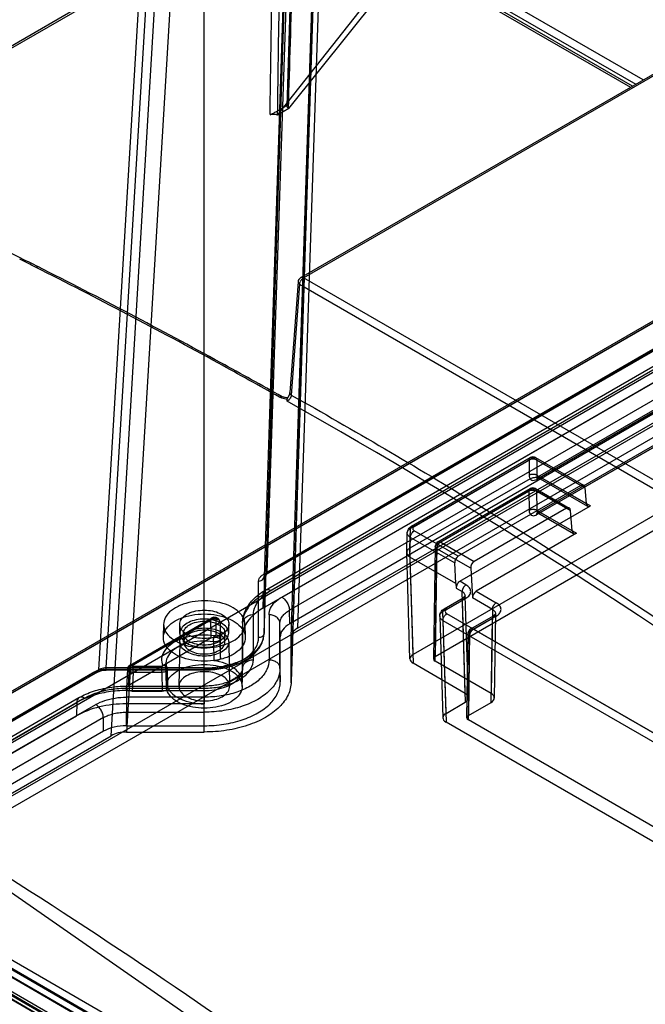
# Model space of a CAD drawing. Header units: millimetres. Extents: x 53 to 409, y 154 to 491.
# Tile 21 of 42: x 157 to 214, y 324 to 415. Entities that reach past the tile are written whole.
import ezdxf

# ---------------------------------------------------------------- set-up
doc = ezdxf.new("R2010")
doc.units = ezdxf.units.MM
doc.header["$LTSCALE"] = 41.89985
doc.layers.get('0').update_dxf_attribs({"linetype": 'CONTINUOUS'})

msp = doc.modelspace()

# ---------------------------------------------------------------- linework, layer by layer
at = {"color": 7, "linetype": 'CONTINUOUS'}
for p, q in [((182.534, 391.316), (323.015, 472.422)), ((182.784, 391.291), (323.265, 472.397)), ((179.446, 364.144), (181.977, 440.382)), ((181.684, 439.977), (179.154, 363.746)), ((179.153, 358.47), (181.683, 437.337)), ((179.154, 358.529), (181.684, 437.423)), ((181.64, 353.964), (184.245, 435.189)), ((184.247, 435.302), (181.641, 354.049)), ((184.728, 434.339), (182.227, 359.006)), ((181.641, 358.189), (184.142, 433.545)), ((168.53, 432.618), (163.897, 355.167)), ((164.605, 355.347), (169.237, 432.779)), ((173.641, 349.43), (173.641, 432.779)), ((181.981, 431.422), (181.258, 407.124)), ((181.631, 427.489), (213.41, 409.142)), ((214.105, 409.543), (181.961, 428.101)), ((180.695, 427.012), (137.566, 402.112)), ((137.762, 402.022), (180.995, 426.982)), ((181.561, 426.982), (212.936, 408.868)), ((213.112, 408.97), (181.861, 427.012)), ((171.048, 425.963), (166.47, 349.43)), ((165.055, 349.092), (169.633, 425.625)), ((181.443, 406.891), (192.511, 420.747)), ((180.405, 406.292), (191.17, 419.973)), ((249.16, 406.875), (60.808, 298.13)), ((249.264, 407.089), (60.95, 298.367)), ((249.513, 407.064), (61.156, 298.317)), ((181.443, 406.891), (180.405, 406.292)), ((181.443, 406.891), (181.405, 406.913)), ((180.367, 406.314), (180.405, 406.292)), ((243.19, 400.967), (179.093, 363.961)), ((243.44, 400.942), (179.343, 363.936)), ((179.446, 364.144), (243.543, 401.15)), ((69.809, 298.756), (244.21, 399.446)), ((60.66, 288.575), (249.16, 397.405)), ((179.071, 362.076), (239.261, 396.826)), ((179.278, 362.519), (239.468, 397.27)), ((239.968, 397.22), (179.778, 362.47)), ((180.786, 361.87), (241.029, 396.651)), ((249.513, 396.491), (61.946, 288.199)), ((179.045, 360.843), (239.261, 395.609)), ((241.736, 395.44), (181.493, 360.66)), ((241.736, 394.18), (181.52, 359.414)), ((182.227, 359.006), (242.443, 393.772)), ((158.291, 392.329), (158.156, 392.397)), ((158.298, 392.245), (158.164, 392.312)), ((250.081, 352.438), (182.784, 391.291)), ((182.286, 390.92), (181.52, 380.712)), ((182.431, 390.7), (181.666, 380.492)), ((182.431, 390.7), (249.728, 351.848)), ((246.381, 387.466), (192.888, 356.582)), ((225.921, 385.208), (204.293, 372.721)), ((204.394, 372.952), (225.881, 385.358)), ((204.637, 372.929), (226.037, 385.282)), ((180.817, 380.334), (180.817, 380.334)), ((204.29, 369.466), (217.574, 377.136)), ((204.393, 369.692), (217.677, 377.361)), ((217.927, 377.336), (204.643, 369.667)), ((203.586, 374.499), (192.646, 368.183)), ((192.75, 368.405), (203.689, 374.721)), ((193, 368.38), (203.939, 374.696)), ((203.586, 374.499), (203.586, 373.121)), ((203.939, 374.696), (208.341, 372.154)), ((204.189, 374.721), (208.6, 372.174)), ((204.293, 374.499), (204.293, 373.121)), ((208.725, 371.94), (204.293, 374.499)), ((204.293, 373.121), (208.852, 370.489)), ((203.678, 372.78), (192.592, 366.38)), ((208.341, 372.154), (197.048, 365.635)), ((204.387, 372.904), (208.977, 370.254)), ((204.636, 372.929), (209.236, 370.274)), ((195.081, 366.739), (203.575, 371.644)), ((195.184, 366.965), (203.679, 371.869)), ((203.929, 371.844), (195.434, 366.94)), ((203.575, 371.644), (203.589, 369.857)), ((207.02, 370.06), (203.929, 371.844)), ((204.179, 371.869), (207.279, 370.079)), ((204.282, 371.647), (204.296, 369.86)), ((204.282, 371.647), (207.404, 369.845)), ((208.725, 371.94), (208.852, 370.489)), ((217.633, 369.477), (194.924, 356.366)), ((197.195, 363.322), (209.236, 370.274)), ((207.02, 370.06), (198.525, 365.155)), ((207.568, 367.971), (204.296, 369.86)), ((204.395, 369.641), (207.693, 367.737)), ((204.643, 369.667), (207.952, 367.757)), ((207.568, 367.971), (207.404, 369.845)), ((192.299, 365.982), (192.354, 367.788)), ((192.592, 366.38), (192.646, 368.183)), ((197.048, 365.635), (193, 367.972)), ((207.952, 367.757), (198.703, 362.417)), ((192.592, 365.563), (192.646, 367.367)), ((192.646, 367.367), (196.725, 365.012)), ((195.081, 366.739), (194.924, 356.366)), ((195.434, 366.94), (198.525, 365.155)), ((192.595, 356.164), (192.299, 365.962)), ((192.888, 356.582), (192.592, 366.38)), ((194.934, 366.539), (194.777, 356.165)), ((194.924, 355.958), (195.081, 366.331)), ((198.202, 364.529), (195.081, 366.331)), ((192.592, 365.563), (192.888, 355.765)), ((196.835, 363.114), (192.592, 365.563)), ((196.835, 363.114), (196.725, 365.012)), ((198.202, 364.529), (198.381, 361.79)), ((178.654, 358.132), (178.654, 363.348)), ((179.154, 363.746), (179.154, 358.529)), ((196.835, 363.114), (196.872, 362.684)), ((197.767, 362.991), (197.195, 363.322)), ((196.872, 362.684), (197.413, 362.372)), ((197.697, 352.989), (197.413, 362.372)), ((198.703, 362.417), (200.557, 361.347)), ((183.286, 311.699), (97.173, 361.415)), ((179.071, 362.076), (179.045, 360.843)), ((197.413, 361.556), (195.645, 360.535)), ((195.749, 360.771), (197.517, 361.792)), ((195.999, 360.746), (197.767, 361.767)), ((197.413, 361.556), (197.697, 352.173)), ((197.989, 352.591), (197.706, 361.971)), ((200.203, 360.738), (198.381, 361.79)), ((100.09, 360.643), (186.192, 310.933)), ((181.52, 359.414), (181.493, 360.66)), ((195.929, 351.152), (195.645, 360.535)), ((227.253, 342.294), (195.999, 360.338)), ((200.203, 360.738), (200.086, 352.978)), ((200.496, 360.326), (200.379, 352.565)), ((185.492, 309.787), (99.402, 359.49)), ((185.499, 310.545), (99.418, 360.243)), ((166.719, 355.417), (174.251, 359.766)), ((166.802, 355.595), (174.334, 359.943)), ((174.534, 359.923), (167.002, 355.575)), ((174.288, 358.097), (174.251, 359.766)), ((174.704, 359.883), (174.704, 358.354)), ((175.104, 359.566), (175.141, 357.893)), ((175.104, 359.562), (175.104, 358.033)), ((177.168, 359.423), (177.141, 358.19)), ((177.168, 359.469), (177.142, 358.236)), ((177.168, 359.423), (177.168, 355.288)), ((178.167, 356.09), (178.167, 360.225)), ((179.615, 360.237), (179.615, 356.09)), ((180.641, 358.19), (180.615, 359.435)), ((180.615, 355.288), (180.615, 359.435)), ((195.352, 360.114), (195.636, 350.734)), ((195.645, 359.718), (195.929, 350.336)), ((195.645, 359.718), (229.709, 340.052)), ((198.101, 358.708), (200.203, 359.922)), ((198.205, 358.934), (200.307, 360.147)), ((200.557, 360.122), (198.455, 358.909)), ((200.086, 352.161), (200.203, 359.922)), ((183.307, 309.28), (97.226, 358.977)), ((97.58, 359.182), (183.66, 309.484)), ((100.125, 359.018), (186.206, 309.321)), ((169.891, 359.383), (169.865, 358.159)), ((171.391, 358.524), (171.374, 359.34)), ((171.741, 357.71), (171.724, 358.526)), ((175.541, 357.71), (175.558, 358.526)), ((175.891, 358.524), (175.908, 359.34)), ((177.391, 359.383), (177.417, 358.159)), ((197.838, 350.747), (197.955, 358.508)), ((198.101, 358.708), (197.984, 350.948)), ((198.455, 358.909), (220.162, 346.377)), ((97.596, 358.436), (183.667, 308.744)), ((184.374, 308.35), (98.303, 358.042)), ((98.695, 358.28), (184.785, 308.577)), ((174.288, 358.097), (166.631, 353.676)), ((171.391, 357.739), (171.304, 353.658)), ((174.485, 357.752), (174.516, 356.006)), ((175.141, 356.285), (175.104, 358.033)), ((175.141, 356.285), (175.141, 357.893)), ((175.891, 357.739), (175.978, 353.658)), ((177.141, 358.19), (177.141, 354.04)), ((180.641, 354.049), (180.641, 358.19)), ((181.641, 354.049), (181.641, 358.189)), ((197.984, 350.54), (198.101, 358.3)), ((200.086, 352.978), (194.924, 355.958)), ((163.544, 354.984), (73.596, 303.052)), ((163.794, 354.959), (73.846, 303.028)), ((73.949, 303.235), (163.897, 355.167)), ((164.605, 355.146), (164.605, 355.347)), ((173.641, 355.347), (164.605, 355.347)), ((164.605, 355.238), (173.641, 355.238)), ((173.641, 355.146), (164.605, 355.146)), ((166.573, 355.23), (166.484, 353.48)), ((166.719, 355.417), (166.631, 353.676)), ((167.073, 354.925), (166.984, 353.183)), ((167.073, 354.925), (167.073, 355.477)), ((169.721, 355.477), (167.073, 355.477)), ((169.721, 354.925), (167.073, 354.925)), ((169.721, 354.925), (169.721, 355.477)), ((169.721, 354.925), (169.768, 353.183)), ((170.15, 353.616), (170.105, 355.744)), ((170.207, 355.282), (170.252, 353.544)), ((170.268, 353.476), (170.221, 355.219)), ((177.132, 353.616), (177.168, 355.288)), ((180.615, 355.288), (180.641, 354.049)), ((197.697, 352.989), (192.888, 355.765)), ((166.48, 353.252), (166.469, 352.028)), ((166.48, 353.252), (166.48, 353.661)), ((166.48, 353.661), (173.641, 353.661)), ((166.48, 353.477), (173.641, 353.477)), ((166.48, 353.252), (173.641, 353.252)), ((166.984, 353.183), (169.768, 353.183)), ((173.641, 353.252), (173.639, 352.029)), ((74.656, 302.116), (162.092, 352.597)), ((162.592, 352.547), (75.156, 302.067)), ((166.458, 352.642), (166.458, 351.262)), ((173.641, 352.642), (166.458, 352.642)), ((195.929, 351.152), (197.697, 352.173)), ((197.984, 350.948), (200.086, 352.161)), ((74.449, 301.673), (161.885, 352.153)), ((76.151, 301.459), (163.63, 351.965)), ((161.885, 352.153), (161.874, 350.929)), ((166.469, 350.008), (166.458, 351.262)), ((166.458, 351.262), (173.641, 351.262)), ((173.639, 352.029), (166.469, 352.028)), ((164.337, 350.755), (76.858, 300.249)), ((133.692, 334.659), (161.874, 350.929)), ((164.348, 349.501), (164.337, 350.755)), ((219.867, 337.906), (197.984, 350.54)), ((164.348, 349.501), (76.888, 299.005)), ((166.469, 350.008), (173.641, 350.008)), ((227.183, 332.291), (195.929, 350.336)), ((77.595, 298.598), (165.055, 349.092)), ((166.47, 349.43), (173.641, 349.43))]:
    msp.add_line(p, q, dxfattribs=at)
for points in [[(181.35, 380.239), (181.25, 380.236), (180.817, 380.334)], [(181.52, 380.712), (181.499, 380.588), (181.329, 380.227)], [(199.975, 303.896), (149.162, 339.233), (121.93, 354.955), (67.473, 380.029)], [(204.315, 372.926), (204.341, 372.923), (204.387, 372.904)], [(204.394, 372.952), (204.339, 372.927), (204.325, 372.923)], [(204.393, 369.692), (204.332, 369.664), (204.332, 369.662), (204.394, 369.641)], [(197.706, 361.972), (197.7, 361.954), (197.644, 361.885), (197.517, 361.792)], [(200.496, 360.327), (200.469, 360.278), (200.307, 360.147)], [(175.104, 359.566), (175.058, 359.75), (174.934, 359.904), (174.747, 359.995), (174.534, 360.009), (174.334, 359.943)], [(163.794, 354.959), (164.008, 355.054), (164.286, 355.121), (164.605, 355.146)], [(166.802, 355.595), (166.638, 355.437), (166.574, 355.23)], [(170.221, 355.219), (170.211, 355.3), (170.186, 355.377)]]:
    msp.add_lwpolyline(points, dxfattribs=at)
for centre, radius, start, end in [((-76.308, -74.355), 522.332, 63.32823, 63.79848), ((-77.789, -76.85), 525.092, 63.30591, 63.48547), ((182.784, 390.883), 0.5, 119.99985, 175.784), ((183.275, 390.6), 0.855, 149.10833, 157.54637), ((183.265, 390.606), 0.844, 140.6654, 149.17859), ((181.262, 381.873), 1.726, 262.48442, 271.48627), ((203.939, 374.288), 0.5, 60.00056, 119.99985), ((203.929, 371.436), 0.5, 59.99748, 120.07249), ((195.434, 366.532), 0.5, 119.99985, 179.13402), ((198.455, 358.501), 0.5, 119.99985, 179.13402)]:
    msp.add_arc(centre, radius, start, end, dxfattribs=at)
for centre, major_axis, ratio, start_param, end_param in [((208.372, 371.728), (0.214, 0.453), 0.625237, -0.819903, 0.73344), ((209.205, 370.7), (0.214, 0.453), 0.625237, -3.961496, -2.408153), ((207.051, 369.634), (0.214, 0.453), 0.625237, -0.819903, 0.73344), ((207.921, 368.183), (0.214, 0.453), 0.625237, -3.961496, -2.408153), ((197.079, 365.209), (0.214, 0.453), 0.625237, 0.73344, 2.286783), ((198.556, 364.729), (0.214, 0.453), 0.625237, 0.73344, 2.295509), ((197.225, 362.896), (0.214, 0.453), 0.625237, 0.73344, 2.321689), ((198.734, 361.991), (0.214, 0.453), 0.625237, 0.73344, 2.295509), ((183.642, 358.189), (6.501, -0.001), 0.577269, 2.356388, 3.14166), ((183.642, 358.19), (3, 0), 0.577269, 2.356388, 3.14166), ((183.642, 358.188), (2.001, -0.002), 0.577806, 2.357052, 3.142225), ((193.596, 356.174), (1, 0), 0.577166, 2.356351, 3.926843), ((195.277, 356.162), (0.5, 0), 0.577298, 2.356237, 3.926957), ((196.989, 352.581), (1, 0), 0.577166, -0.785242, 0.78525), ((199.379, 352.57), (1, 0), 0.577298, -0.785356, 0.785364), ((166.47, 348.275), (6.5, -0.001), 0.577415, 1.57099, 2.356262), ((196.636, 350.744), (1, 0), 0.577166, 2.356351, 3.926843), ((198.338, 350.744), (0.5, 0), 0.577298, 2.356237, 3.926957), ((166.47, 348.275), (3, 0), 0.577415, 1.57099, 2.356262), ((166.473, 348.275), (2.002, -0.002), 0.576877, 1.572679, 2.357852)]:
    msp.add_ellipse(centre, major_axis=major_axis, ratio=ratio, start_param=start_param, end_param=end_param, dxfattribs=at)
for points, knots in [([(182.084, 431.594), (182.004, 428.895), (181.844, 423.496), (181.604, 415.396), (181.443, 409.996), (181.364, 407.296)], [0, 0, 0, 0, 0.333279, 0.666613, 1, 1, 1, 1]), ([(179.704, 406.338), (179.744, 409.015), (179.824, 414.369), (179.944, 422.398), (180.023, 427.751), (180.063, 430.427)], [0, 0, 0, 0, 0.333392, 0.666725, 1, 1, 1, 1]), ([(179.705, 406.337), (179.807, 406.383), (180.008, 406.478), (180.301, 406.628), (180.492, 406.733), (180.585, 406.787)], [0, 0, 0, 0, 0.339532, 0.672927, 1, 1, 1, 1]), ([(180.585, 406.787), (180.676, 406.84), (180.856, 406.948), (181.116, 407.117), (181.284, 407.235), (181.365, 407.295)], [0, 0, 0, 0, 0.340346, 0.67371, 1, 1, 1, 1]), ([(181.405, 406.913), (181.355, 406.941), (181.268, 407.01), (181.247, 407.184), (181.322, 407.263), (181.365, 407.295)], [0, 0, 0, 0, 0.365238, 0.659412, 1, 1, 1, 1]), ([(179.705, 406.337), (179.774, 406.368), (179.927, 406.405), (180.156, 406.397), (180.305, 406.35), (180.367, 406.314)], [0, 0, 0, 0, 0.331491, 0.681056, 1, 1, 1, 1]), ([(180.567, 380.309), (178.698, 381.36), (171.277, 385.478), (163.763, 389.427), (158.096, 392.277)], [0, 0, 0, 0, 0.252681, 1, 1, 1, 1]), ([(180.817, 380.334), (178.943, 381.387), (171.504, 385.515), (163.971, 389.474), (158.291, 392.329)], [0, 0, 0, 0, 0.252682, 1, 1, 1, 1]), ([(182.784, 391.291), (182.762, 391.304), (182.686, 391.341), (182.587, 391.346), (182.534, 391.316)], [0, 0, 0, 0, 0.294026, 1, 1, 1, 1]), ([(182.286, 390.92), (182.284, 390.9), (182.295, 390.808), (182.371, 390.738), (182.431, 390.7)], [0, 0, 0, 0, 0.216925, 1, 1, 1, 1]), ([(182.431, 390.7), (182.432, 390.719), (182.44, 390.796), (182.462, 390.871), (182.484, 390.926)], [0, 0, 0, 0, 0.234177, 1, 1, 1, 1]), ([(67.769, 380.647), (90.687, 371.89), (136.753, 349.557), (179.123, 320.962), (200.104, 304.898)], [0, 0, 0, 0, 0.481448, 1, 1, 1, 1]), ([(180.567, 380.309), (180.59, 380.322), (180.666, 380.359), (180.765, 380.363), (180.817, 380.334)], [0, 0, 0, 0, 0.309008, 1, 1, 1, 1]), ([(180.783, 380.217), (180.764, 380.223), (180.69, 380.248), (180.617, 380.28), (180.567, 380.309)], [0, 0, 0, 0, 0.26126, 1, 1, 1, 1]), ([(181.666, 380.492), (181.662, 380.457), (181.627, 380.303), (181.544, 380.161), (181.464, 380.07)], [0, 0, 0, 0, 0.227724, 1, 1, 1, 1]), ([(181.666, 380.492), (181.651, 380.502), (181.6, 380.537), (181.556, 380.585), (181.537, 380.626)], [0, 0, 0, 0, 0.287091, 1, 1, 1, 1]), ([(181.666, 380.492), (187.436, 377.244), (210.899, 363.447), (233.348, 347.948), (249.728, 335.467)], [0, 0, 0, 0, 0.24331, 1, 1, 1, 1]), ([(181.464, 380.07), (181.451, 380.054), (181.397, 379.996), (181.335, 379.946), (181.285, 379.917)], [0, 0, 0, 0, 0.266533, 1, 1, 1, 1]), ([(249.322, 334.911), (243.767, 339.144), (221.868, 355.284), (198.905, 369.998), (181.285, 379.917)], [0, 0, 0, 0, 0.256732, 1, 1, 1, 1]), ([(181.307, 380.147), (181.309, 380.156), (181.315, 380.183), (181.319, 380.212), (181.329, 380.227)], [0, 0, 0, 0, 0.330913, 1, 1, 1, 1]), ([(203.586, 374.499), (203.586, 374.53), (203.593, 374.59), (203.627, 374.671), (203.669, 374.709), (203.691, 374.722)], [0, 0, 0, 0, 0.363217, 0.699274, 1, 1, 1, 1]), ([(204.293, 374.499), (204.25, 374.524), (204.147, 374.566), (203.969, 374.593), (203.772, 374.578), (203.643, 374.533), (203.586, 374.499)], [0, 0, 0, 0, 0.200763, 0.450771, 0.729044, 1, 1, 1, 1]), ([(203.691, 374.722), (203.713, 374.734), (203.767, 374.749), (203.854, 374.738), (203.911, 374.712), (203.939, 374.696)], [0, 0, 0, 0, 0.292828, 0.620428, 1, 1, 1, 1]), ([(203.939, 374.696), (203.991, 374.726), (204.104, 374.771), (204.272, 374.678), (204.292, 374.559), (204.293, 374.499)], [0, 0, 0, 0, 0.356483, 0.647086, 1, 1, 1, 1]), ([(203.586, 373.121), (203.585, 373.078), (203.592, 372.995), (203.621, 372.879), (203.657, 372.81), (203.678, 372.78)], [0, 0, 0, 0, 0.361049, 0.692946, 1, 1, 1, 1]), ([(203.586, 373.121), (203.611, 373.136), (203.666, 373.162), (203.754, 373.189), (203.832, 373.203), (203.894, 373.208), (203.94, 373.209), (203.986, 373.208), (204.051, 373.202), (204.132, 373.188), (204.219, 373.16), (204.271, 373.134), (204.293, 373.121)], [0, 0, 0, 0, 0.118442, 0.247373, 0.376366, 0.439147, 0.499994, 0.563586, 0.629264, 0.764133, 0.898351, 1, 1, 1, 1]), ([(204.293, 373.121), (204.292, 373.063), (204.307, 372.947), (204.471, 372.855), (204.582, 372.899), (204.636, 372.929)], [0, 0, 0, 0, 0.349781, 0.630437, 1, 1, 1, 1]), ([(203.678, 372.781), (203.718, 372.804), (203.815, 372.845), (203.98, 372.89), (204.179, 372.916), (204.402, 372.928), (204.558, 372.925), (204.638, 372.929)], [0, 0, 0, 0, 0.142331, 0.317451, 0.522015, 0.756681, 1, 1, 1, 1]), ([(203.678, 372.781), (203.719, 372.726), (203.833, 372.629), (204.07, 372.616), (204.218, 372.679), (204.292, 372.721)], [0, 0, 0, 0, 0.303298, 0.619447, 1, 1, 1, 1]), ([(204.638, 372.929), (204.615, 372.942), (204.57, 372.963), (204.502, 372.978), (204.45, 372.974), (204.415, 372.963), (204.391, 372.951), (204.37, 372.936), (204.343, 372.909), (204.315, 372.863), (204.295, 372.796), (204.292, 372.746), (204.293, 372.721)], [0, 0, 0, 0, 0.150868, 0.283303, 0.396694, 0.448068, 0.496847, 0.546547, 0.599116, 0.715834, 0.852826, 1, 1, 1, 1]), ([(203.929, 371.844), (203.893, 371.865), (203.819, 371.896), (203.693, 371.893), (203.59, 371.794), (203.575, 371.697), (203.575, 371.644)], [0, 0, 0, 0, 0.237545, 0.459323, 0.692581, 1, 1, 1, 1]), ([(203.575, 371.644), (203.608, 371.663), (203.681, 371.696), (203.8, 371.725), (203.885, 371.732), (203.929, 371.732)], [0, 0, 0, 0, 0.309449, 0.647192, 1, 1, 1, 1]), ([(204.282, 371.647), (204.282, 371.678), (204.275, 371.736), (204.244, 371.811), (204.197, 371.861), (204.143, 371.888), (204.086, 371.895), (204.031, 371.888), (203.978, 371.87), (203.945, 371.854), (203.929, 371.844)], [0, 0, 0, 0, 0.180806, 0.334068, 0.459712, 0.571217, 0.678007, 0.784519, 0.89267, 1, 1, 1, 1]), ([(203.929, 371.732), (203.972, 371.732), (204.057, 371.726), (204.176, 371.698), (204.249, 371.666), (204.282, 371.647)], [0, 0, 0, 0, 0.353241, 0.690895, 1, 1, 1, 1]), ([(204.296, 369.86), (204.27, 369.875), (204.214, 369.901), (204.125, 369.928), (204.048, 369.94), (203.987, 369.945), (203.942, 369.946), (203.896, 369.944), (203.832, 369.939), (203.753, 369.925), (203.665, 369.897), (203.612, 369.871), (203.589, 369.857)], [0, 0, 0, 0, 0.121599, 0.249234, 0.376954, 0.439147, 0.499454, 0.561882, 0.626346, 0.758787, 0.890857, 1, 1, 1, 1]), ([(203.589, 369.857), (203.589, 369.764), (203.614, 369.59), (203.782, 369.387), (204.045, 369.351), (204.208, 369.419), (204.29, 369.466)], [0, 0, 0, 0, 0.273839, 0.497212, 0.7226, 1, 1, 1, 1]), ([(204.29, 369.466), (204.29, 369.489), (204.294, 369.537), (204.313, 369.603), (204.342, 369.65), (204.37, 369.677), (204.393, 369.692), (204.417, 369.704), (204.453, 369.714), (204.505, 369.717), (204.574, 369.702), (204.62, 369.68), (204.643, 369.667)], [0, 0, 0, 0, 0.132651, 0.272497, 0.39181, 0.445653, 0.496647, 0.545912, 0.597814, 0.712323, 0.845779, 1, 1, 1, 1]), ([(204.296, 369.86), (204.296, 369.849), (204.297, 369.81), (204.309, 369.747), (204.339, 369.689), (204.373, 369.654), (204.403, 369.635), (204.437, 369.623), (204.487, 369.615), (204.555, 369.625), (204.61, 369.648), (204.639, 369.665), (204.643, 369.667)], [0, 0, 0, 0, 0.066525, 0.226876, 0.372659, 0.442201, 0.510361, 0.57928, 0.650986, 0.803924, 0.972634, 1, 1, 1, 1]), ([(192.354, 367.788), (192.354, 367.802), (192.358, 367.87), (192.385, 367.994), (192.464, 368.151), (192.586, 368.295), (192.692, 368.371), (192.75, 368.405)], [0, 0, 0, 0, 0.053808, 0.267669, 0.492347, 0.736287, 1, 1, 1, 1]), ([(192.646, 367.367), (192.564, 367.415), (192.422, 367.526), (192.323, 367.777), (192.422, 368.029), (192.564, 368.136), (192.646, 368.183)], [0, 0, 0, 0, 0.276748, 0.502072, 0.726001, 1, 1, 1, 1]), ([(193, 368.38), (192.948, 368.41), (192.837, 368.455), (192.668, 368.364), (192.647, 368.244), (192.646, 368.183)], [0, 0, 0, 0, 0.35214, 0.644375, 1, 1, 1, 1]), ([(192.646, 367.367), (192.648, 367.443), (192.687, 367.605), (192.808, 367.816), (192.932, 367.933), (193, 367.972)], [0, 0, 0, 0, 0.316802, 0.672996, 1, 1, 1, 1]), ([(193, 368.38), (192.947, 368.35), (192.851, 368.273), (192.851, 368.079), (192.947, 368.003), (193, 367.972)], [0, 0, 0, 0, 0.356075, 0.643811, 1, 1, 1, 1]), ([(195.081, 366.331), (195.028, 366.362), (194.932, 366.439), (194.931, 366.634), (195.028, 366.71), (195.081, 366.739)], [0, 0, 0, 0, 0.356809, 0.646728, 1, 1, 1, 1]), ([(195.081, 366.739), (195.081, 366.8), (195.1, 366.92), (195.268, 367.015), (195.382, 366.97), (195.434, 366.94)], [0, 0, 0, 0, 0.353984, 0.644232, 1, 1, 1, 1]), ([(195.185, 366.678), (195.163, 366.64), (195.126, 366.563), (195.09, 366.446), (195.081, 366.368), (195.081, 366.331)], [0, 0, 0, 0, 0.357001, 0.698158, 1, 1, 1, 1]), ([(195.434, 366.94), (195.402, 366.921), (195.338, 366.874), (195.254, 366.785), (195.207, 366.715), (195.185, 366.678)], [0, 0, 0, 0, 0.30861, 0.646372, 1, 1, 1, 1]), ([(192.592, 366.38), (192.509, 366.332), (192.367, 366.223), (192.268, 365.972), (192.367, 365.72), (192.509, 365.611), (192.592, 365.563)], [0, 0, 0, 0, 0.275396, 0.500002, 0.724607, 1, 1, 1, 1]), ([(178.654, 363.348), (178.654, 363.425), (178.694, 363.589), (178.855, 363.801), (179.007, 363.911), (179.093, 363.961)], [0, 0, 0, 0, 0.292841, 0.620206, 1, 1, 1, 1]), ([(179.093, 363.961), (179.145, 363.931), (179.254, 363.888), (179.42, 363.972), (179.444, 364.087), (179.446, 364.144)], [0, 0, 0, 0, 0.359294, 0.651385, 1, 1, 1, 1]), ([(179.446, 364.144), (179.389, 364.112), (179.289, 364.04), (179.181, 363.902), (179.154, 363.796), (179.154, 363.746)], [0, 0, 0, 0, 0.383223, 0.710534, 1, 1, 1, 1]), ([(178.654, 363.348), (178.738, 363.348), (178.902, 363.382), (179.095, 363.527), (179.152, 363.675), (179.154, 363.746)], [0, 0, 0, 0, 0.361984, 0.695446, 1, 1, 1, 1]), ([(179.154, 363.757), (179.154, 363.757), (179.155, 363.76), (179.16, 363.777), (179.188, 363.817), (179.248, 363.876), (179.307, 363.916), (179.343, 363.936)], [0, 0, 0, 0, 0.001194, 0.034798, 0.207952, 0.531077, 1, 1, 1, 1]), ([(177.168, 359.469), (177.172, 359.654), (177.217, 360.031), (177.398, 360.586), (177.697, 361.129), (178.116, 361.647), (178.649, 362.121), (179.059, 362.393), (179.278, 362.519)], [0, 0, 0, 0, 0.142997, 0.291497, 0.449594, 0.620359, 0.804338, 1, 1, 1, 1]), ([(178.167, 360.225), (178.167, 360.506), (178.314, 361.106), (178.906, 361.885), (179.462, 362.288), (179.778, 362.47)], [0, 0, 0, 0, 0.292739, 0.620135, 1, 1, 1, 1]), ([(179.071, 362.076), (179.072, 362.168), (179.098, 362.339), (179.262, 362.544), (179.527, 362.587), (179.694, 362.518), (179.778, 362.47)], [0, 0, 0, 0, 0.270113, 0.489784, 0.716446, 1, 1, 1, 1]), ([(197.767, 362.991), (197.742, 362.977), (197.692, 362.942), (197.625, 362.878), (197.574, 362.816), (197.539, 362.765), (197.515, 362.725), (197.493, 362.685), (197.466, 362.627), (197.438, 362.551), (197.417, 362.46), (197.413, 362.4), (197.413, 362.372)], [0, 0, 0, 0, 0.115466, 0.244818, 0.374465, 0.437556, 0.49866, 0.560659, 0.624654, 0.756001, 0.886673, 1, 1, 1, 1]), ([(197.413, 361.556), (197.436, 361.568), (197.497, 361.607), (197.586, 361.68), (197.663, 361.782), (197.705, 361.893), (197.709, 362.007), (197.675, 362.118), (197.606, 362.221), (197.515, 362.306), (197.446, 362.353), (197.413, 362.372)], [0, 0, 0, 0, 0.073698, 0.207678, 0.327249, 0.435658, 0.539561, 0.646745, 0.763182, 0.891718, 1, 1, 1, 1]), ([(197.767, 361.767), (197.891, 361.839), (198.104, 362.002), (198.252, 362.38), (198.104, 362.757), (197.891, 362.92), (197.767, 362.991)], [0, 0, 0, 0, 0.275692, 0.500282, 0.724797, 1, 1, 1, 1]), ([(176.293, 357.826), (176.549, 357.974), (176.991, 358.304), (177.404, 358.983), (177.402, 359.734), (176.992, 360.406), (176.28, 360.943), (175.337, 361.326), (174.242, 361.528), (173.087, 361.533), (171.978, 361.336), (171.291, 361.061), (170.989, 360.887)], [0, 0, 0, 0, 0.094268, 0.172726, 0.243807, 0.321467, 0.414612, 0.523424, 0.642938, 0.767128, 0.889163, 1, 1, 1, 1]), ([(179.071, 362.076), (178.698, 361.861), (178.04, 361.385), (177.34, 360.465), (177.168, 359.755), (177.168, 359.423)], [0, 0, 0, 0, 0.379661, 0.706976, 1, 1, 1, 1]), ([(179.615, 360.237), (179.615, 360.442), (179.721, 360.878), (180.152, 361.445), (180.557, 361.738), (180.786, 361.87)], [0, 0, 0, 0, 0.292721, 0.620067, 1, 1, 1, 1]), ([(180.786, 361.87), (180.831, 361.844), (180.922, 361.781), (181.051, 361.664), (181.174, 361.518), (181.285, 361.352), (181.376, 361.173), (181.442, 360.994), (181.482, 360.822), (181.492, 360.712), (181.493, 360.66)], [0, 0, 0, 0, 0.106206, 0.226929, 0.359596, 0.498917, 0.638404, 0.77154, 0.892964, 1, 1, 1, 1]), ([(197.413, 361.556), (197.413, 361.581), (197.416, 361.632), (197.435, 361.701), (197.465, 361.748), (197.493, 361.776), (197.515, 361.791), (197.539, 361.803), (197.576, 361.814), (197.63, 361.817), (197.699, 361.801), (197.744, 361.78), (197.767, 361.767)], [0, 0, 0, 0, 0.145567, 0.283491, 0.400976, 0.453899, 0.503955, 0.553224, 0.605171, 0.720026, 0.85438, 1, 1, 1, 1]), ([(200.203, 360.738), (200.203, 360.767), (200.209, 360.827), (200.231, 360.917), (200.259, 360.99), (200.286, 361.046), (200.307, 361.085), (200.331, 361.124), (200.366, 361.175), (200.417, 361.236), (200.483, 361.299), (200.532, 361.333), (200.557, 361.347)], [0, 0, 0, 0, 0.117935, 0.247099, 0.376483, 0.439482, 0.500547, 0.561992, 0.625358, 0.755376, 0.884943, 1, 1, 1, 1]), ([(200.557, 360.122), (200.681, 360.195), (200.895, 360.358), (201.041, 360.735), (200.895, 361.111), (200.681, 361.275), (200.557, 361.347)], [0, 0, 0, 0, 0.277324, 0.499995, 0.722666, 1, 1, 1, 1]), ([(170.989, 360.887), (170.733, 360.739), (170.291, 360.409), (169.878, 359.73), (169.88, 358.979), (170.291, 358.307), (171.002, 357.77), (171.946, 357.387), (173.04, 357.185), (174.195, 357.18), (175.305, 357.377), (175.991, 357.652), (176.293, 357.826)], [0, 0, 0, 0, 0.094268, 0.172726, 0.243807, 0.321467, 0.414612, 0.523424, 0.642938, 0.767128, 0.889163, 1, 1, 1, 1]), ([(172.038, 360.282), (172.24, 360.399), (172.703, 360.576), (173.447, 360.686), (174.212, 360.649), (174.915, 360.47), (175.482, 360.164), (175.859, 359.747), (175.952, 359.232), (175.708, 358.751), (175.415, 358.529), (175.244, 358.431)], [0, 0, 0, 0, 0.12288, 0.258, 0.394375, 0.524119, 0.637204, 0.730344, 0.810577, 0.896245, 1, 1, 1, 1]), ([(180.615, 359.435), (180.615, 359.492), (180.625, 359.607), (180.669, 359.777), (180.741, 359.944), (180.841, 360.104), (180.969, 360.258), (181.177, 360.457), (181.361, 360.584), (181.493, 360.66)], [0, 0, 0, 0, 0.10834, 0.218639, 0.332709, 0.452087, 0.577999, 0.711167, 1, 1, 1, 1]), ([(195.352, 360.114), (195.352, 360.141), (195.354, 360.223), (195.384, 360.36), (195.462, 360.517), (195.585, 360.66), (195.69, 360.737), (195.749, 360.771)], [0, 0, 0, 0, 0.100871, 0.304095, 0.517599, 0.749403, 1, 1, 1, 1]), ([(195.645, 359.718), (195.562, 359.765), (195.42, 359.873), (195.322, 360.124), (195.421, 360.376), (195.562, 360.486), (195.645, 360.535)], [0, 0, 0, 0, 0.274001, 0.497932, 0.723255, 1, 1, 1, 1]), ([(195.645, 360.535), (195.644, 360.598), (195.661, 360.723), (195.832, 360.822), (195.946, 360.777), (195.999, 360.746)], [0, 0, 0, 0, 0.363581, 0.649646, 1, 1, 1, 1]), ([(195.645, 359.718), (195.644, 359.8), (195.683, 359.967), (195.807, 360.182), (195.93, 360.298), (195.999, 360.338)], [0, 0, 0, 0, 0.329722, 0.679172, 1, 1, 1, 1]), ([(195.999, 360.746), (195.946, 360.716), (195.85, 360.639), (195.85, 360.445), (195.946, 360.369), (195.999, 360.338)], [0, 0, 0, 0, 0.356069, 0.643811, 1, 1, 1, 1]), ([(200.203, 360.738), (200.222, 360.727), (200.281, 360.691), (200.367, 360.621), (200.447, 360.521), (200.492, 360.412), (200.501, 360.298), (200.47, 360.185), (200.402, 360.079), (200.31, 359.99), (200.238, 359.942), (200.203, 359.922)], [0, 0, 0, 0, 0.063133, 0.196174, 0.315783, 0.424741, 0.529252, 0.637008, 0.754336, 0.884405, 1, 1, 1, 1]), ([(176.311, 356.59), (176.009, 356.416), (175.323, 356.141), (174.215, 355.942), (173.061, 355.943), (171.96, 356.141), (171.005, 356.523), (170.282, 357.059), (169.858, 357.735), (169.847, 358.498), (170.264, 359.189), (170.712, 359.524), (170.971, 359.673)], [0, 0, 0, 0, 0.110312, 0.231069, 0.354188, 0.473618, 0.582853, 0.676367, 0.754511, 0.826218, 0.905345, 1, 1, 1, 1]), ([(170.971, 359.673), (171.273, 359.848), (171.959, 360.123), (173.067, 360.321), (174.222, 360.32), (175.323, 360.122), (176.277, 359.741), (177, 359.204), (177.424, 358.528), (177.435, 357.765), (177.018, 357.075), (176.57, 356.74), (176.311, 356.59)], [0, 0, 0, 0, 0.110312, 0.231069, 0.354188, 0.473618, 0.582853, 0.676367, 0.754511, 0.826218, 0.905345, 1, 1, 1, 1]), ([(175.244, 358.431), (175.043, 358.314), (174.58, 358.137), (173.835, 358.027), (173.07, 358.064), (172.367, 358.243), (171.8, 358.549), (171.423, 358.966), (171.33, 359.481), (171.575, 359.962), (171.867, 360.184), (172.038, 360.282)], [0, 0, 0, 0, 0.12288, 0.258, 0.394375, 0.524119, 0.637204, 0.730344, 0.810577, 0.896245, 1, 1, 1, 1]), ([(172.05, 359.459), (171.882, 359.361), (171.593, 359.142), (171.35, 358.671), (171.435, 358.163), (171.803, 357.747), (172.362, 357.441), (173.059, 357.259), (173.822, 357.22), (174.567, 357.328), (175.031, 357.505), (175.232, 357.621)], [0, 0, 0, 0, 0.103303, 0.188219, 0.26773, 0.36043, 0.473052, 0.602502, 0.739886, 0.876489, 1, 1, 1, 1]), ([(175.232, 357.621), (175.401, 357.719), (175.689, 357.938), (175.932, 358.409), (175.847, 358.917), (175.479, 359.333), (174.92, 359.639), (174.223, 359.821), (173.46, 359.86), (172.715, 359.752), (172.251, 359.575), (172.05, 359.459)], [0, 0, 0, 0, 0.103303, 0.188219, 0.26773, 0.36043, 0.473052, 0.602502, 0.739886, 0.876489, 1, 1, 1, 1]), ([(172.285, 359.323), (172.479, 359.435), (172.927, 359.596), (173.64, 359.673), (174.354, 359.597), (174.971, 359.373), (175.423, 359.027), (175.617, 358.547), (175.432, 358.06), (175.157, 357.85), (174.997, 357.757)], [0, 0, 0, 0, 0.139572, 0.292523, 0.444822, 0.583638, 0.698031, 0.791058, 0.8846, 1, 1, 1, 1]), ([(174.251, 359.766), (174.251, 359.784), (174.255, 359.821), (174.27, 359.872), (174.296, 359.915), (174.334, 359.947), (174.381, 359.962), (174.432, 359.963), (174.484, 359.949), (174.517, 359.933), (174.534, 359.923)], [0, 0, 0, 0, 0.135024, 0.263367, 0.383591, 0.498035, 0.612873, 0.734095, 0.863712, 1, 1, 1, 1]), ([(174.251, 359.766), (174.312, 359.803), (174.456, 359.854), (174.683, 359.866), (174.894, 359.818), (175.055, 359.719), (175.104, 359.61), (175.104, 359.562)], [0, 0, 0, 0, 0.214605, 0.449754, 0.672089, 0.855507, 1, 1, 1, 1]), ([(174.534, 359.923), (174.555, 359.936), (174.606, 359.944), (174.67, 359.934), (174.704, 359.899), (174.704, 359.883)], [0, 0, 0, 0, 0.376854, 0.746805, 1, 1, 1, 1]), ([(175.104, 359.562), (175.104, 359.581), (175.098, 359.623), (175.076, 359.683), (175.038, 359.74), (174.986, 359.792), (174.922, 359.833), (174.829, 359.871), (174.754, 359.883), (174.704, 359.883)], [0, 0, 0, 0, 0.105025, 0.217966, 0.339511, 0.468427, 0.60272, 0.73891, 1, 1, 1, 1]), ([(178.167, 360.225), (178.041, 360.225), (177.794, 360.187), (177.468, 360.02), (177.233, 359.757), (177.17, 359.532), (177.168, 359.423)], [0, 0, 0, 0, 0.268657, 0.522862, 0.766825, 1, 1, 1, 1]), ([(180.615, 359.435), (180.614, 359.485), (180.6, 359.587), (180.553, 359.711), (180.498, 359.807), (180.428, 359.902), (180.318, 360.01), (180.159, 360.113), (179.982, 360.186), (179.799, 360.228), (179.675, 360.237), (179.615, 360.237)], [0, 0, 0, 0, 0.104911, 0.217727, 0.277442, 0.339245, 0.468156, 0.602378, 0.738402, 0.872068, 1, 1, 1, 1]), ([(200.557, 360.122), (200.535, 360.135), (200.49, 360.156), (200.422, 360.172), (200.368, 360.17), (200.331, 360.16), (200.307, 360.148), (200.285, 360.134), (200.258, 360.108), (200.229, 360.063), (200.208, 359.997), (200.203, 359.948), (200.203, 359.922)], [0, 0, 0, 0, 0.146197, 0.282114, 0.398481, 0.45111, 0.500996, 0.55052, 0.602668, 0.717675, 0.851728, 1, 1, 1, 1]), ([(175.232, 356.805), (175.032, 356.689), (174.572, 356.513), (173.834, 356.404), (173.074, 356.441), (172.377, 356.619), (171.814, 356.922), (171.44, 357.336), (171.348, 357.847), (171.591, 358.324), (171.881, 358.544), (172.05, 358.642)], [0, 0, 0, 0, 0.12288, 0.258, 0.394375, 0.524119, 0.637204, 0.730344, 0.810577, 0.896245, 1, 1, 1, 1]), ([(174.997, 357.757), (174.803, 357.645), (174.355, 357.484), (173.642, 357.407), (172.929, 357.483), (172.311, 357.707), (171.859, 358.053), (171.665, 358.533), (171.851, 359.02), (172.125, 359.23), (172.285, 359.323)], [0, 0, 0, 0, 0.139572, 0.292523, 0.444822, 0.583638, 0.698031, 0.791058, 0.8846, 1, 1, 1, 1]), ([(172.05, 358.642), (172.25, 358.758), (172.71, 358.934), (173.449, 359.043), (174.208, 359.006), (174.905, 358.828), (175.468, 358.525), (175.842, 358.111), (175.934, 357.6), (175.692, 357.123), (175.401, 356.903), (175.232, 356.805)], [0, 0, 0, 0, 0.12288, 0.258, 0.394375, 0.524119, 0.637204, 0.730344, 0.810577, 0.896245, 1, 1, 1, 1]), ([(174.985, 356.948), (175.143, 357.039), (175.413, 357.246), (175.598, 357.723), (175.413, 358.198), (174.97, 358.544), (174.36, 358.768), (173.65, 358.847), (172.938, 358.772), (172.491, 358.611), (172.298, 358.499)], [0, 0, 0, 0, 0.114863, 0.207594, 0.29991, 0.413866, 0.552142, 0.705066, 0.859646, 1, 1, 1, 1]), ([(177.539, 356.279), (177.856, 356.461), (178.414, 356.865), (179.007, 357.646), (179.154, 358.248), (179.154, 358.529)], [0, 0, 0, 0, 0.37989, 0.707242, 1, 1, 1, 1]), ([(179.154, 358.529), (179.152, 358.459), (179.095, 358.31), (178.902, 358.165), (178.738, 358.132), (178.654, 358.132)], [0, 0, 0, 0, 0.304134, 0.63857, 1, 1, 1, 1]), ([(198.101, 358.3), (198.049, 358.331), (197.953, 358.408), (197.952, 358.603), (198.049, 358.678), (198.101, 358.708)], [0, 0, 0, 0, 0.356809, 0.646728, 1, 1, 1, 1]), ([(198.101, 358.708), (198.102, 358.769), (198.121, 358.889), (198.289, 358.984), (198.402, 358.939), (198.455, 358.909)], [0, 0, 0, 0, 0.353984, 0.644232, 1, 1, 1, 1]), ([(198.206, 358.647), (198.184, 358.609), (198.147, 358.532), (198.111, 358.415), (198.102, 358.337), (198.101, 358.3)], [0, 0, 0, 0, 0.357001, 0.698158, 1, 1, 1, 1]), ([(198.455, 358.909), (198.422, 358.89), (198.359, 358.843), (198.275, 358.754), (198.228, 358.684), (198.206, 358.647)], [0, 0, 0, 0, 0.30861, 0.646372, 1, 1, 1, 1]), ([(174.58, 358.298), (174.199, 358.352), (173.432, 358.392), (172.318, 358.264), (171.315, 357.963), (170.496, 357.509), (169.917, 356.926), (169.648, 356.228), (169.73, 355.755), (169.818, 355.548)], [0, 0, 0, 0, 0.179548, 0.355751, 0.519609, 0.664464, 0.787987, 0.895146, 1, 1, 1, 1]), ([(174.485, 357.752), (174.088, 357.809), (173.29, 357.84), (172.151, 357.664), (171.447, 357.39), (171.14, 357.213)], [0, 0, 0, 0, 0.349534, 0.691097, 1, 1, 1, 1]), ([(172.298, 358.499), (172.14, 358.408), (171.87, 358.201), (171.684, 357.724), (171.869, 357.249), (172.312, 356.903), (172.922, 356.679), (173.632, 356.6), (174.344, 356.675), (174.792, 356.836), (174.985, 356.948)], [0, 0, 0, 0, 0.114863, 0.207594, 0.29991, 0.413866, 0.552142, 0.705066, 0.859646, 1, 1, 1, 1]), ([(173.641, 355.146), (173.899, 355.146), (174.411, 355.167), (175.167, 355.264), (175.895, 355.423), (176.582, 355.644), (177.214, 355.924), (177.778, 356.259), (178.26, 356.644), (178.646, 357.068), (178.927, 357.521), (179.102, 357.991), (179.148, 358.313), (179.153, 358.47)], [0, 0, 0, 0, 0.109837, 0.218428, 0.324629, 0.427392, 0.525799, 0.619054, 0.706475, 0.787614, 0.862637, 0.932749, 1, 1, 1, 1]), ([(173.641, 355.238), (174.161, 355.238), (175.169, 355.327), (176.554, 355.72), (177.677, 356.339), (178.45, 357.147), (178.654, 357.822), (178.654, 358.132)], [0, 0, 0, 0, 0.247856, 0.47878, 0.681524, 0.852219, 1, 1, 1, 1]), ([(174.288, 358.097), (174.349, 358.132), (174.493, 358.179), (174.717, 358.188), (174.926, 358.141), (175.088, 358.047), (175.141, 357.94), (175.141, 357.893)], [0, 0, 0, 0, 0.213226, 0.448303, 0.672021, 0.856663, 1, 1, 1, 1]), ([(174.485, 357.753), (174.485, 357.798), (174.491, 357.896), (174.508, 358.02), (174.528, 358.122), (174.544, 358.19), (174.562, 358.248), (174.574, 358.283), (174.581, 358.298)], [0, 0, 0, 0, 0.244063, 0.532238, 0.673515, 0.802262, 0.911926, 1, 1, 1, 1]), ([(175.104, 358.033), (175.104, 357.988), (175.054, 357.886), (174.902, 357.795), (174.705, 357.743), (174.558, 357.743), (174.485, 357.753)], [0, 0, 0, 0, 0.181753, 0.416838, 0.700928, 1, 1, 1, 1]), ([(174.704, 358.354), (174.704, 358.342), (174.687, 358.315), (174.64, 358.297), (174.601, 358.295), (174.58, 358.298)], [0, 0, 0, 0, 0.242353, 0.573518, 1, 1, 1, 1]), ([(175.104, 358.033), (175.104, 358.053), (175.098, 358.094), (175.076, 358.154), (175.038, 358.211), (174.986, 358.263), (174.922, 358.304), (174.829, 358.342), (174.754, 358.354), (174.704, 358.354)], [0, 0, 0, 0, 0.10503, 0.217975, 0.339523, 0.468439, 0.602731, 0.738919, 1, 1, 1, 1]), ([(171.14, 357.213), (170.881, 357.064), (170.436, 356.727), (170.049, 356.008), (170.115, 355.497), (170.207, 355.282)], [0, 0, 0, 0, 0.383421, 0.701367, 1, 1, 1, 1]), ([(173.641, 355.347), (174.118, 355.347), (175.053, 355.416), (176.371, 355.723), (177.179, 356.071), (177.539, 356.279)], [0, 0, 0, 0, 0.353599, 0.691418, 1, 1, 1, 1]), ([(173.641, 353.477), (174.111, 353.477), (175.02, 353.558), (176.271, 353.913), (177.285, 354.471), (177.984, 355.202), (178.167, 355.811), (178.167, 356.091)], [0, 0, 0, 0, 0.24788, 0.47879, 0.681521, 0.852205, 1, 1, 1, 1]), ([(179.615, 356.09), (179.615, 355.784), (179.455, 355.131), (178.811, 354.286), (177.84, 353.583), (176.602, 353.051), (175.173, 352.717), (174.159, 352.642), (173.641, 352.642)], [0, 0, 0, 0, 0.122212, 0.258462, 0.416274, 0.595971, 0.793032, 1, 1, 1, 1]), ([(175.141, 356.285), (175.141, 356.239), (175.092, 356.136), (174.939, 356.043), (174.739, 355.992), (174.591, 355.995), (174.516, 356.006)], [0, 0, 0, 0, 0.183349, 0.415737, 0.697679, 1, 1, 1, 1]), ([(177.141, 354.04), (177.141, 354.268), (176.988, 354.768), (176.395, 355.352), (175.544, 355.788), (174.877, 355.952), (174.516, 356.006)], [0, 0, 0, 0, 0.194602, 0.420175, 0.69007, 1, 1, 1, 1]), ([(177.168, 355.288), (177.17, 355.394), (177.23, 355.615), (177.46, 355.88), (177.788, 356.051), (178.04, 356.09), (178.167, 356.09)], [0, 0, 0, 0, 0.226362, 0.467453, 0.727481, 1, 1, 1, 1]), ([(179.615, 356.09), (179.743, 356.09), (179.994, 356.051), (180.322, 355.88), (180.552, 355.615), (180.612, 355.394), (180.615, 355.288)], [0, 0, 0, 0, 0.272519, 0.532547, 0.773637, 1, 1, 1, 1]), ([(163.544, 354.984), (163.617, 355.026), (163.776, 355.1), (164.035, 355.178), (164.315, 355.227), (164.508, 355.238), (164.605, 355.238)], [0, 0, 0, 0, 0.228312, 0.474702, 0.734083, 1, 1, 1, 1]), ([(163.544, 354.984), (163.564, 354.972), (163.605, 354.953), (163.668, 354.936), (163.731, 354.935), (163.789, 354.952), (163.836, 354.989), (163.87, 355.04), (163.891, 355.101), (163.896, 355.144), (163.897, 355.167)], [0, 0, 0, 0, 0.136866, 0.267228, 0.389313, 0.504794, 0.619188, 0.738595, 0.865823, 1, 1, 1, 1]), ([(164.605, 355.347), (164.519, 355.345), (164.349, 355.329), (164.109, 355.27), (163.963, 355.205), (163.897, 355.167)], [0, 0, 0, 0, 0.353534, 0.691503, 1, 1, 1, 1]), ([(167.073, 354.925), (166.996, 354.927), (166.851, 354.95), (166.673, 355.032), (166.559, 355.166), (166.587, 355.33), (166.672, 355.392), (166.719, 355.417)], [0, 0, 0, 0, 0.263367, 0.491557, 0.665921, 0.816384, 1, 1, 1, 1]), ([(166.719, 355.417), (166.72, 355.436), (166.723, 355.472), (166.738, 355.524), (166.765, 355.567), (166.803, 355.599), (166.849, 355.614), (166.901, 355.614), (166.953, 355.601), (166.986, 355.585), (167.002, 355.575)], [0, 0, 0, 0, 0.135018, 0.263356, 0.383575, 0.498018, 0.612858, 0.734085, 0.863707, 1, 1, 1, 1]), ([(167.073, 355.477), (167.048, 355.477), (167.007, 355.482), (166.959, 355.533), (166.987, 355.567), (167.002, 355.575)], [0, 0, 0, 0, 0.425334, 0.705528, 1, 1, 1, 1]), ([(169.818, 355.548), (169.822, 355.538), (169.818, 355.508), (169.776, 355.483), (169.741, 355.477), (169.721, 355.477)], [0, 0, 0, 0, 0.242204, 0.556816, 1, 1, 1, 1]), ([(170.206, 355.282), (170.223, 355.243), (170.224, 355.138), (170.106, 355.019), (169.932, 354.945), (169.794, 354.926), (169.721, 354.925)], [0, 0, 0, 0, 0.185322, 0.404953, 0.68426, 1, 1, 1, 1]), ([(170.206, 355.282), (170.206, 355.302), (170.201, 355.341), (170.171, 355.42), (170.11, 355.486), (170.029, 355.528), (169.938, 355.554), (169.865, 355.555), (169.818, 355.548)], [0, 0, 0, 0, 0.109505, 0.223678, 0.467541, 0.598861, 0.733763, 1, 1, 1, 1]), ([(170.186, 355.378), (170.17, 355.417), (170.141, 355.495), (170.113, 355.618), (170.106, 355.702), (170.105, 355.744)], [0, 0, 0, 0, 0.332241, 0.664761, 1, 1, 1, 1]), ([(176.11, 352.216), (175.831, 352.054), (175.196, 351.8), (174.172, 351.617), (173.104, 351.618), (172.086, 351.801), (171.204, 352.153), (170.535, 352.649), (170.143, 353.274), (170.133, 353.98), (170.519, 354.618), (170.933, 354.928), (171.172, 355.066)], [0, 0, 0, 0, 0.110312, 0.231069, 0.354188, 0.473618, 0.582853, 0.676367, 0.754511, 0.826218, 0.905345, 1, 1, 1, 1]), ([(171.172, 355.066), (171.452, 355.227), (172.086, 355.482), (173.11, 355.665), (174.178, 355.664), (175.196, 355.481), (176.078, 355.129), (176.747, 354.632), (177.139, 354.008), (177.149, 353.302), (176.764, 352.664), (176.349, 352.354), (176.11, 352.216)], [0, 0, 0, 0, 0.110312, 0.231069, 0.354188, 0.473618, 0.582853, 0.676367, 0.754511, 0.826218, 0.905345, 1, 1, 1, 1]), ([(175.294, 352.687), (175.469, 352.788), (175.769, 353.015), (176.021, 353.505), (175.933, 354.033), (175.551, 354.464), (174.97, 354.783), (174.246, 354.971), (173.453, 355.012), (172.679, 354.9), (172.198, 354.716), (171.988, 354.595)], [0, 0, 0, 0, 0.103303, 0.188219, 0.26773, 0.36043, 0.473052, 0.602502, 0.739886, 0.876489, 1, 1, 1, 1]), ([(177.167, 355.263), (177.166, 355.2), (177.136, 355.061), (177.021, 354.856), (176.834, 354.643), (176.572, 354.429), (176.232, 354.222), (175.818, 354.034), (175.338, 353.874), (174.804, 353.753), (174.232, 353.678), (173.84, 353.661), (173.641, 353.661)], [0, 0, 0, 0, 0.045642, 0.101388, 0.169127, 0.250635, 0.347029, 0.457701, 0.581065, 0.714669, 0.855461, 1, 1, 1, 1]), ([(176.135, 353.849), (176.337, 353.965), (176.694, 354.224), (177.074, 354.723), (177.168, 355.108), (177.168, 355.288)], [0, 0, 0, 0, 0.37989, 0.707242, 1, 1, 1, 1]), ([(180.615, 355.288), (180.615, 354.932), (180.429, 354.17), (179.678, 353.183), (178.973, 352.672), (178.572, 352.441)], [0, 0, 0, 0, 0.292758, 0.62011, 1, 1, 1, 1]), ([(171.988, 354.595), (171.813, 354.494), (171.514, 354.267), (171.261, 353.777), (171.35, 353.249), (171.732, 352.817), (172.312, 352.499), (173.036, 352.31), (173.829, 352.27), (174.603, 352.382), (175.085, 352.566), (175.294, 352.687)], [0, 0, 0, 0, 0.103303, 0.188219, 0.26773, 0.36043, 0.473052, 0.602502, 0.739886, 0.876489, 1, 1, 1, 1]), ([(178.591, 351.192), (178.993, 351.424), (179.701, 351.936), (180.455, 352.927), (180.641, 353.692), (180.641, 354.049)], [0, 0, 0, 0, 0.379865, 0.707261, 1, 1, 1, 1]), ([(181.641, 354.049), (181.641, 353.641), (181.428, 352.767), (180.567, 351.634), (179.757, 351.048), (179.298, 350.783)], [0, 0, 0, 0, 0.292739, 0.620135, 1, 1, 1, 1]), ([(166.48, 353.252), (165.918, 353.253), (164.816, 353.172), (163.261, 352.809), (162.31, 352.399), (161.885, 352.153)], [0, 0, 0, 0, 0.353557, 0.691351, 1, 1, 1, 1]), ([(162.092, 352.597), (162.298, 352.716), (162.732, 352.934), (163.421, 353.198), (164.152, 353.405), (164.912, 353.552), (165.691, 353.641), (166.217, 353.661), (166.48, 353.661)], [0, 0, 0, 0, 0.156425, 0.318469, 0.484893, 0.654685, 0.826771, 1, 1, 1, 1]), ([(162.592, 352.547), (162.951, 352.755), (163.757, 353.101), (165.072, 353.408), (166.004, 353.477), (166.48, 353.477)], [0, 0, 0, 0, 0.308562, 0.646424, 1, 1, 1, 1]), ([(166.984, 353.183), (166.908, 353.183), (166.764, 353.202), (166.585, 353.28), (166.47, 353.414), (166.497, 353.582), (166.582, 353.648), (166.631, 353.676)], [0, 0, 0, 0, 0.259506, 0.48345, 0.656794, 0.810219, 1, 1, 1, 1]), ([(170.252, 353.549), (170.271, 353.507), (170.274, 353.4), (170.158, 353.276), (169.982, 353.201), (169.843, 353.183), (169.768, 353.183)], [0, 0, 0, 0, 0.19307, 0.408108, 0.682566, 1, 1, 1, 1]), ([(170.252, 353.549), (170.356, 353.316), (170.722, 352.867), (171.517, 352.4), (172.52, 352.097), (173.257, 352.029), (173.639, 352.029)], [0, 0, 0, 0, 0.196437, 0.432424, 0.704209, 1, 1, 1, 1]), ([(173.641, 353.252), (173.946, 353.252), (174.544, 353.297), (175.388, 353.493), (175.904, 353.715), (176.135, 353.849)], [0, 0, 0, 0, 0.353599, 0.691418, 1, 1, 1, 1]), ([(162.592, 352.547), (162.511, 352.594), (162.35, 352.661), (162.089, 352.629), (161.913, 352.427), (161.886, 352.249), (161.885, 352.153)], [0, 0, 0, 0, 0.272822, 0.493907, 0.719262, 1, 1, 1, 1]), ([(163.63, 351.965), (163.892, 352.116), (164.478, 352.368), (165.434, 352.591), (166.112, 352.642), (166.458, 352.642)], [0, 0, 0, 0, 0.308542, 0.646358, 1, 1, 1, 1]), ([(178.572, 352.441), (178.116, 352.178), (177.095, 351.739), (175.427, 351.35), (174.245, 351.262), (173.641, 351.262)], [0, 0, 0, 0, 0.308582, 0.646401, 1, 1, 1, 1]), ([(164.337, 350.755), (164.337, 350.807), (164.326, 350.917), (164.286, 351.089), (164.22, 351.268), (164.129, 351.447), (164.019, 351.613), (163.895, 351.759), (163.766, 351.877), (163.675, 351.94), (163.63, 351.965)], [0, 0, 0, 0, 0.107036, 0.22846, 0.361596, 0.501083, 0.640404, 0.773071, 0.893794, 1, 1, 1, 1]), ([(164.337, 350.755), (164.483, 350.839), (164.8, 350.987), (165.317, 351.145), (165.877, 351.241), (166.263, 351.262), (166.458, 351.262)], [0, 0, 0, 0, 0.22847, 0.474783, 0.73403, 1, 1, 1, 1]), ([(173.641, 350.008), (174.247, 350.008), (175.433, 350.096), (177.108, 350.486), (178.133, 350.927), (178.591, 351.192)], [0, 0, 0, 0, 0.353576, 0.691438, 1, 1, 1, 1]), ([(179.298, 350.783), (178.775, 350.481), (177.603, 349.977), (175.689, 349.531), (174.333, 349.43), (173.641, 349.43)], [0, 0, 0, 0, 0.308562, 0.646424, 1, 1, 1, 1]), ([(155.911, 325.157), (158.377, 323.734), (163.312, 320.873), (170.737, 316.591), (175.695, 313.727), (178.178, 312.294)], [0, 0, 0, 0, 0.332121, 0.665497, 1, 1, 1, 1])]:
    msp.add_open_spline(points, degree=3, knots=knots, dxfattribs=at)
for points in [[(181.405, 406.913), (181.526, 410.962), (181.766, 419.061), (182.006, 427.159), (182.127, 431.209)], [(180.718, 430.396), (180.659, 426.382), (180.543, 418.355), (180.427, 410.327), (180.367, 406.314)], [(182.613, 391.141), (182.638, 391.172), (182.666, 391.201), (182.696, 391.227)], [(182.696, 391.227), (182.723, 391.251), (182.753, 391.273), (182.784, 391.291)], [(181.537, 380.626), (181.525, 380.652), (181.518, 380.683), (181.52, 380.712)], [(181.036, 380.162), (180.951, 380.173), (180.866, 380.191), (180.783, 380.217)], [(181.285, 379.917), (181.285, 379.994), (181.288, 380.073), (181.307, 380.147)]]:
    msp.add_open_spline(points, degree=3, dxfattribs=at)

doc.saveas('drawing.dxf')
